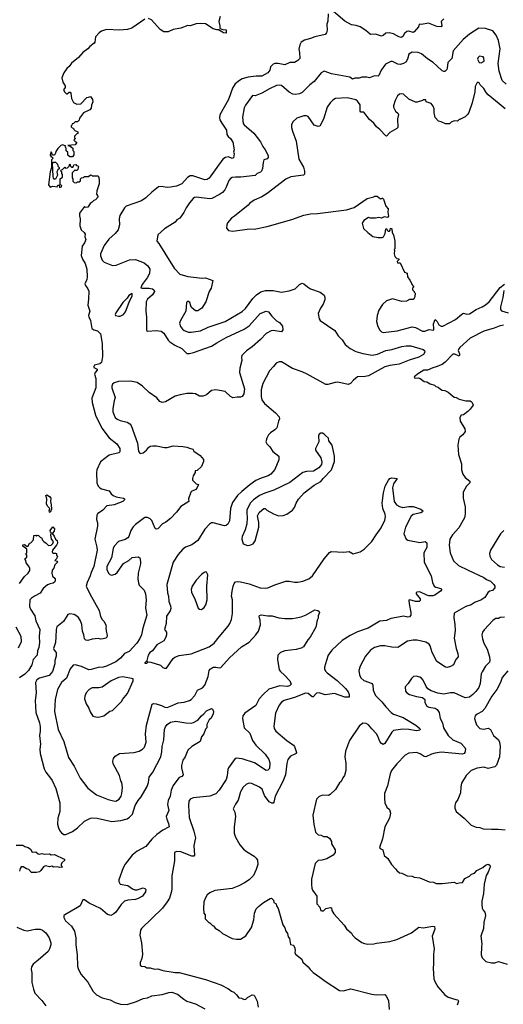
# Model space of a CAD drawing. Extents: x 1863118 to 1989590, y 394482 to 532474.
# Tile 38 of 215: x 1872797 to 1878462, y 460887 to 472418. Entities that reach past the tile are written whole.
import ezdxf

# ---------------------------------------------------------------- set-up
doc = ezdxf.new("R2010")
doc.units = 0

msp = doc.modelspace()

# ---------------------------------------------------------------- linework, layer by layer
at = {"layer": '0CON20XD'}
for points in [[(1875146, 472454), (1875128, 472395), (1875142, 472345), (1875140, 472315), (1875175, 472302), (1875215, 472298), (1875215, 472260), (1875185, 472262), (1875125, 472300), (1875105, 472298), (1875065, 472312), (1874975, 472369), (1874915, 472374), (1874865, 472371), (1874795, 472346), (1874765, 472349), (1874685, 472318), (1874595, 472302), (1874535, 472277), (1874485, 472277), (1874441, 472301), (1874342, 472415), (1874305, 472432)], [(1876411, 472485), (1876408, 472402), (1876396, 472365), (1876399, 472295), (1876393, 472265), (1876375, 472243), (1876255, 472218), (1876205, 472196), (1876135, 472179), (1876096, 472154), (1876079, 472125), (1876066, 472074), (1876076, 472035), (1876077, 471965), (1876055, 471940), (1876015, 471916), (1875963, 471917), (1875905, 471888), (1875825, 471904), (1875785, 471904), (1875765, 471896), (1875736, 471865), (1875726, 471825), (1875705, 471796), (1875635, 471758), (1875566, 471756)], [(1877765, 472426), (1877734, 472396), (1877741, 472345), (1877735, 472333), (1877685, 472338), (1877585, 472376), (1877505, 472363), (1877484, 472366), (1877472, 472355), (1877470, 472335), (1877420, 472275), (1877405, 472269), (1877355, 472283), (1877331, 472279), (1877304, 472255), (1877285, 472221), (1877265, 472210), (1877237, 472217), (1877175, 472251), (1877124, 472264), (1877085, 472259), (1877056, 472234), (1877035, 472226), (1876965, 472249), (1876905, 472244), (1876853, 472293), (1876785, 472334), (1876738, 472348), (1876686, 472356), (1876605, 472399), (1876446, 472536)], [(1874263, 472425), (1874110, 472320), (1874059, 472301), (1873965, 472294), (1873815, 472301), (1873756, 472284), (1873728, 472265), (1873685, 472218), (1873678, 472155), (1873669, 472141), (1873618, 472105), (1873595, 472077), (1873535, 472033), (1873487, 471975), (1873405, 471907), (1873375, 471868), (1873348, 471845), (1873313, 471795), (1873292, 471735), (1873302, 471685), (1873330, 471645), (1873330, 471625), (1873312, 471595), (1873325, 471570), (1873345, 471550), (1873355, 471550), (1873375, 471570), (1873388, 471568), (1873398, 471558), (1873403, 471493), (1873427, 471447), (1873467, 471427), (1873515, 471433), (1873582, 471508), (1873605, 471510), (1873625, 471520), (1873650, 471485), (1873652, 471455), (1873638, 471415), (1873635, 471380), (1873617, 471363), (1873545, 471328), (1873498, 471265), (1873495, 471240), (1873475, 471220), (1873445, 471220), (1873428, 471202), (1873412, 471198), (1873408, 471182), (1873400, 471175), (1873402, 471162), (1873412, 471152), (1873428, 471148), (1873432, 471132), (1873442, 471122), (1873480, 471105), (1873480, 471085), (1873465, 471080), (1873440, 471055), (1873440, 471035), (1873450, 471025), (1873430, 471005), (1873445, 470993), (1873462, 470982), (1873463, 470975), (1873446, 470954), (1873360, 470945), (1873388, 470938), (1873420, 470915), (1873420, 470885), (1873430, 470875), (1873430, 470835), (1873415, 470810), (1873385, 470810), (1873362, 470832), (1873360, 470865), (1873342, 470882), (1873340, 470915), (1873330, 470925), (1873338, 470938), (1873302, 470952), (1873280, 470945), (1873245, 470910), (1873220, 470875), (1873217, 470853), (1873205, 470830), (1873182, 470832), (1873170, 470865), (1873165, 470870), (1873160, 470865), (1873155, 470830), (1873165, 470810), (1873178, 470808), (1873190, 470795), (1873170, 470775), (1873170, 470685), (1873154, 470635), (1873136, 470485), (1873155, 470458), (1873185, 470470), (1873235, 470460), (1873245, 470480), (1873258, 470478), (1873262, 470452), (1873285, 470460), (1873290, 470475), (1873270, 470485), (1873270, 470555), (1873298, 470572), (1873300, 470605), (1873290, 470615), (1873290, 470635), (1873280, 470645), (1873282, 470658), (1873298, 470662), (1873325, 470690), (1873335, 470680), (1873358, 470682), (1873378, 470702), (1873385, 470730), (1873392, 470702), (1873405, 470690), (1873418, 470692), (1873428, 470702), (1873432, 470718), (1873455, 470720), (1873462, 470712), (1873478, 470708), (1873490, 470695), (1873482, 470688), (1873480, 470665), (1873468, 470652), (1873455, 470650), (1873445, 470660), (1873410, 470625), (1873410, 470565), (1873420, 470555), (1873420, 470525), (1873435, 470510), (1873462, 470508), (1873475, 470520), (1873495, 470520), (1873508, 470532), (1873510, 470555), (1873523, 470567), (1873545, 470570), (1873555, 470580), (1873605, 470580), (1873625, 470600), (1873638, 470598), (1873645, 470590), (1873715, 470590), (1873725, 470570), (1873730, 470535), (1873727, 470497), (1873702, 470415), (1873698, 470375), (1873717, 470343), (1873685, 470308), (1873665, 470300), (1873645, 470282), (1873624, 470266), (1873595, 470222), (1873565, 470220), (1873555, 470230), (1873498, 470152), (1873498, 470122), (1873506, 470085), (1873502, 470002), (1873516, 469955), (1873554, 469924), (1873566, 469906), (1873561, 469875), (1873571, 469845), (1873558, 469805), (1873528, 469765), (1873519, 469655), (1873532, 469612), (1873565, 469562), (1873582, 469498), (1873588, 469405), (1873583, 469375), (1873562, 469325), (1873568, 469305), (1873597, 469265), (1873607, 469237), (1873605, 469145), (1873595, 469075), (1873617, 469005), (1873605, 468955), (1873607, 468937), (1873626, 468895), (1873643, 468803), (1873665, 468786), (1873709, 468775), (1873745, 468740), (1873763, 468625), (1873766, 468474), (1873756, 468404), (1873735, 468386), (1873675, 468371), (1873664, 468356), (1873667, 468345), (1873705, 468326), (1873706, 468315), (1873682, 468285), (1873674, 468265), (1873689, 468215), (1873688, 468105), (1873642, 467985), (1873646, 467935), (1873686, 467785), (1873761, 467635), (1873845, 467520), (1873935, 467451), (1873971, 467395), (1873969, 467355), (1873960, 467345), (1873845, 467316), (1873742, 467238)], [(1878495, 471662), (1878451, 471705), (1878412, 471815), (1878401, 471905), (1878427, 472075), (1878405, 472175), (1878378, 472235), (1878338, 472288), (1878255, 472315), (1878175, 472320), (1878065, 472247), (1877992, 472185), (1877876, 472055), (1877860, 471965), (1877814, 471916), (1877805, 471850), (1877800, 471835), (1877779, 471811), (1877765, 471810), (1877745, 471820), (1877685, 471877), (1877641, 471915), (1877575, 471959), (1877505, 472019), (1877465, 472035), (1877395, 472039), (1877356, 472015), (1877341, 471955), (1877319, 471921), (1877295, 471906), (1877255, 471894), (1877227, 471897), (1877165, 471929), (1877145, 471927), (1877081, 471895), (1877030, 471825), (1877006, 471765), (1876995, 471756), (1876955, 471761), (1876895, 471736), (1876865, 471744), (1876805, 471743), (1876775, 471733), (1876725, 471734), (1876695, 471721), (1876665, 471743), (1876448, 471785), (1876365, 471814), (1876329, 471795), (1876248, 471695), (1876196, 471654), (1876105, 471564), (1876075, 471550), (1876025, 471541), (1875997, 471547), (1875955, 471568), (1875865, 471647), (1875835, 471652), (1875805, 471647), (1875722, 471608), (1875635, 471556), (1875555, 471527), (1875525, 471531), (1875441, 471415), (1875426, 471385), (1875406, 471275), (1875415, 471201), (1875425, 471186), (1875540, 471090), (1875619, 470989), (1875645, 470931), (1875674, 470895), (1875706, 470826), (1875708, 470805), (1875695, 470789), (1875659, 470775), (1875651, 470745), (1875643, 470675), (1875629, 470645), (1875618, 470632), (1875580, 470615), (1875555, 470592), (1875387, 470573), (1875325, 470574), (1875285, 470568), (1875265, 470558), (1875246, 470535), (1875217, 470455), (1875199, 470425), (1875174, 470395), (1875139, 470371), (1875048, 470325), (1875025, 470321), (1874865, 470339), (1874845, 470336), (1874830, 470325), (1874785, 470272), (1874747, 470215), (1874721, 470159), (1874672, 470095), (1874638, 470072), (1874618, 470045), (1874495, 469968), (1874415, 469900), (1874402, 469825), (1874428, 469798), (1874496, 469685)], [(1878205, 471912), (1878237, 471933), (1878235, 471972), (1878225, 471984), (1878185, 471992), (1878166, 471975), (1878162, 471955), (1878178, 471918), (1878205, 471912)], [(1875566, 471756), (1875475, 471743), (1875405, 471724), (1875373, 471707), (1875322, 471668), (1875289, 471615), (1875243, 471485), (1875141, 471305), (1875138, 471268), (1875143, 471245), (1875164, 471204), (1875220, 471125), (1875222, 471075), (1875239, 471049), (1875267, 471027), (1875292, 470985), (1875308, 470895), (1875303, 470865), (1875311, 470845), (1875301, 470799), (1875285, 470794), (1875245, 470811), (1875207, 470803), (1875176, 470784), (1875015, 470561), (1874995, 470546), (1874964, 470544), (1874825, 470590), (1874795, 470589), (1874762, 470568), (1874695, 470494), (1874635, 470468), (1874565, 470455), (1874525, 470454), (1874455, 470466), (1874425, 470459), (1874344, 470396), (1874275, 470331), (1874225, 470296), (1874045, 470232), (1874024, 470215), (1873972, 470125), (1873963, 470085), (1873967, 470017), (1873950, 469955), (1873915, 469913), (1873841, 469849), (1873786, 469774), (1873744, 469675), (1873743, 469653), (1873765, 469601), (1873785, 469578), (1873885, 469539), (1873928, 469542), (1874085, 469604), (1874155, 469608), (1874255, 469570), (1874300, 469535), (1874321, 469495), (1874319, 469445), (1874292, 469395), (1874231, 469315), (1874218, 469278), (1874232, 469272), (1874315, 469273), (1874352, 469265), (1874370, 469255), (1874376, 469235), (1874353, 469197), (1874295, 469144), (1874278, 469115), (1874274, 469005), (1874282, 468935), (1874282, 468785), (1874287, 468775), (1874300, 468770), (1874395, 468779), (1874455, 468771), (1874485, 468745), (1874536, 468665), (1874555, 468645), (1874615, 468607), (1874695, 468567), (1874755, 468509), (1874785, 468508), (1874835, 468520), (1875045, 468593), (1875105, 468634), (1875216, 468695), (1875428, 468792), (1875486, 468834), (1875615, 468978), (1875685, 469004), (1875712, 468995), (1875752, 468945), (1875805, 468892), (1875840, 468870), (1875875, 468830), (1875878, 468785), (1875865, 468761), (1875767, 468777), (1875744, 468775), (1875685, 468743), (1875618, 468672), (1875519, 468585), (1875455, 468541), (1875401, 468485), (1875396, 468465), (1875400, 468425), (1875374, 468335), (1875371, 468285), (1875430, 468095), (1875424, 468035), (1875405, 468004), (1875385, 467996), (1875345, 467997), (1875295, 467990), (1875265, 468004), (1875205, 468062), (1875095, 468082), (1875045, 468075), (1874985, 468025), (1874945, 468008), (1874905, 468010), (1874858, 468035), (1874825, 468041), (1874755, 468040), (1874676, 468024), (1874620, 468010), (1874505, 467944), (1874465, 467936), (1874438, 467948), (1874405, 467990), (1874313, 468053), (1874235, 468127), (1874175, 468167), (1874095, 468184), (1873955, 468181), (1873903, 468165), (1873885, 468150), (1873876, 468125), (1873877, 468107), (1873916, 467995), (1873903, 467955), (1873888, 467865), (1873889, 467825), (1873902, 467785), (1873917, 467757), (1873938, 467738), (1873973, 467723), (1874055, 467703), (1874088, 467685), (1874104, 467665), (1874179, 467459), (1874190, 467360), (1874209, 467339), (1874245, 467344), (1874282, 467375), (1874305, 467409), (1874325, 467422), (1874355, 467428), (1874398, 467428), (1874495, 467406), (1874525, 467408), (1874595, 467427), (1874710, 467420), (1874755, 467413), (1874785, 467398), (1874825, 467390), (1874838, 467365), (1874913, 467313), (1874949, 467269), (1874950, 467245), (1874927, 467185), (1874875, 467140), (1874854, 467136), (1874852, 467115), (1874829, 467075), (1874820, 467045), (1874822, 467025), (1874865, 466982), (1874890, 466975), (1874863, 466917), (1874815, 466898), (1874802, 466885), (1874774, 466806), (1874778, 466775), (1874685, 466718), (1874635, 466652), (1874564, 466576), (1874508, 466532), (1874471, 466515), (1874415, 466456), (1874395, 466451), (1874385, 466460), (1874345, 466551), (1874325, 466574), (1874295, 466587), (1874262, 466588), (1874153, 466507), (1874125, 466477), (1874098, 466435), (1874074, 466366), (1874062, 466348), (1874031, 466329), (1873955, 466308), (1873905, 466251), (1873891, 466225), (1873873, 466115), (1873819, 466015), (1873817, 465977), (1873836, 465936), (1873855, 465919), (1873874, 465914), (1873916, 465924), (1873938, 465942), (1874015, 466050), (1874075, 466084), (1874115, 466119), (1874185, 466126), (1874204, 466114), (1874214, 466074), (1874212, 466045), (1874184, 465935), (1874182, 465865), (1874188, 465822), (1874197, 465797), (1874254, 465735), (1874269, 465695), (1874278, 465625), (1874272, 465525), (1874287, 465445), (1874239, 465291), (1874224, 465215), (1874205, 465169), (1874169, 465115), (1874080, 465020), (1874025, 464994), (1873978, 464942), (1873925, 464896), (1873815, 464846), (1873775, 464836), (1873715, 464831), (1873635, 464806), (1873606, 464804), (1873523, 464843), (1873445, 464861), (1873425, 464859), (1873388, 464815), (1873344, 464706), (1873286, 464655), (1873240, 464575), (1873214, 464455), (1873203, 464315), (1873247, 464105), (1873313, 463965), (1873367, 463777), (1873434, 463675), (1873506, 463536), (1873543, 463483), (1873597, 463417), (1873695, 463339), (1873835, 463284), (1873895, 463268), (1873924, 463266), (1873962, 463288), (1873986, 463324), (1873994, 463355), (1874002, 463425), (1873993, 463483), (1873981, 463505), (1873966, 463565), (1873894, 463704), (1873890, 463735), (1873896, 463764), (1873916, 463794), (1873965, 463824), (1874140, 463835), (1874195, 463850), (1874236, 463874), (1874261, 463899), (1874278, 463955), (1874272, 464055), (1874281, 464155), (1874350, 464400), (1874365, 464409), (1874395, 464404), (1874458, 464385), (1874496, 464366), (1874525, 464364), (1874565, 464377), (1874652, 464418), (1874725, 464424), (1874785, 464443), (1874804, 464455), (1874849, 464505), (1874880, 464565), (1874938, 464592), (1874966, 464624), (1875006, 464725), (1875017, 464795), (1875027, 464813), (1875065, 464834), (1875095, 464836), (1875135, 464827), (1875155, 464831), (1875254, 464946), (1875395, 465074), (1875485, 465128), (1875565, 465212), (1875595, 465256), (1875620, 465330), (1875615, 465385), (1875601, 465425), (1875605, 465441), (1875625, 465446), (1875704, 465436), (1875755, 465437), (1875833, 465413), (1875905, 465404), (1875994, 465404), (1876035, 465411), (1876096, 465424), (1876154, 465446), (1876255, 465508), (1876288, 465498), (1876306, 465486), (1876311, 465475), (1876293, 465435), (1876293, 465407), (1876280, 465385), (1876265, 465303), (1876198, 465185), (1876172, 465155), (1876121, 465075), (1876095, 465058), (1876035, 465040), (1875902, 465028), (1875851, 465005), (1875823, 464975), (1875816, 464925), (1875838, 464805), (1875851, 464785), (1875901, 464741), (1875962, 464675), (1875977, 464635), (1875957, 464615), (1875935, 464609), (1875845, 464617), (1875715, 464578), (1875649, 464515), (1875603, 464465), (1875565, 464385), (1875434, 464296), (1875413, 464265), (1875407, 464235), (1875428, 464125), (1875492, 464062), (1875526, 463975), (1875563, 463923), (1875672, 463815), (1875716, 463755), (1875728, 463715), (1875725, 463650), (1875705, 463627), (1875685, 463626), (1875547, 463715), (1875405, 463760), (1875332, 463768), (1875323, 463765), (1875242, 463655), (1875234, 463635), (1875226, 463564), (1875215, 463521), (1875135, 463396), (1875095, 463352), (1875025, 463326), (1874828, 463305), (1874795, 463288), (1874780, 463265), (1874774, 463215), (1874783, 463075), (1874837, 462915), (1874856, 462835), (1874836, 462745), (1874846, 462634), (1874839, 462621), (1874815, 462623), (1874685, 462674), (1874635, 462676), (1874610, 462665), (1874609, 462565), (1874578, 462392), (1874578, 462235), (1874572, 462198), (1874551, 462129), (1874526, 462085), (1874469, 462011), (1874224, 461776), (1874214, 461755), (1874204, 461696), (1874224, 461605), (1874234, 461475), (1874228, 461422), (1874210, 461375), (1874210, 461345), (1874223, 461333), (1874265, 461328), (1874285, 461312), (1874325, 461312), (1874375, 461300), (1874415, 461301), (1874474, 461284), (1874620, 461260), (1874665, 461261), (1874975, 461176), (1875154, 461114), (1875245, 461066), (1875278, 461042), (1875305, 461028), (1875338, 460998), (1875365, 460963), (1875395, 460960), (1875425, 460943), (1875445, 460948), (1875465, 460968), (1875522, 460998), (1875542, 460992), (1875580, 460925), (1875592, 460855)], [(1878484, 471374), (1878415, 471433), (1878287, 471537), (1878263, 471565), (1878235, 471613), (1878190, 471655), (1878179, 471679), (1878165, 471687), (1878153, 471675), (1878134, 471635), (1878128, 471572), (1878096, 471445), (1878058, 471332), (1878045, 471312), (1878015, 471282), (1877955, 471250), (1877945, 471250), (1877925, 471230), (1877885, 471232), (1877852, 471218), (1877832, 471198), (1877785, 471198), (1877735, 471222), (1877705, 471230), (1877664, 471274), (1877653, 471327), (1877652, 471375), (1877640, 471405), (1877616, 471436), (1877560, 471455), (1877555, 471480), (1877525, 471480), (1877515, 471470), (1877455, 471452), (1877435, 471452), (1877355, 471488), (1877294, 471544), (1877265, 471549), (1877245, 471544), (1877221, 471525), (1877195, 471472), (1877178, 471408), (1877178, 471395), (1877199, 471345), (1877230, 471320), (1877236, 471306), (1877224, 471255), (1877228, 471155), (1877217, 471143), (1877132, 471095), (1877096, 471054), (1877085, 471057), (1877015, 471130), (1876975, 471162), (1876944, 471205), (1876895, 471248), (1876828, 471335), (1876795, 471335), (1876785, 471345), (1876785, 471422), (1876755, 471465), (1876735, 471479), (1876635, 471501), (1876495, 471494), (1876465, 471476), (1876435, 471446), (1876398, 471392), (1876358, 471252), (1876315, 471171), (1876295, 471166), (1876245, 471182), (1876175, 471284), (1876155, 471293), (1876125, 471291), (1876042, 471265), (1875995, 471222), (1875980, 471185), (1875981, 471155), (1875994, 471114), (1876036, 470995), (1876066, 470785), (1876120, 470690), (1876133, 470643), (1876135, 470610), (1876120, 470595), (1875975, 470577), (1875915, 470551), (1875695, 470382), (1875635, 470345), (1875545, 470304), (1875495, 470270), (1875472, 470245), (1875315, 470118), (1875278, 470095), (1875232, 470038), (1875222, 470015), (1875220, 469975), (1875245, 469950), (1875295, 469940), (1875488, 469968), (1875545, 469964), (1875695, 469994), (1875985, 470076), (1876125, 470130), (1876205, 470146), (1876285, 470148), (1876625, 470190), (1876715, 470217), (1876868, 470325), (1876945, 470342), (1876955, 470350), (1876985, 470350), (1877025, 470320), (1877038, 470322), (1877045, 470330), (1877060, 470315), (1877088, 470235), (1877112, 470202), (1877108, 470165), (1877118, 470115), (1877105, 470100), (1877065, 470110), (1877035, 470092), (1877005, 470102), (1876965, 470092), (1876905, 470092), (1876885, 470100), (1876828, 470065), (1876808, 470035), (1876824, 469974), (1876874, 469924), (1876935, 469880), (1876995, 469868), (1877045, 469868), (1877058, 469875), (1877077, 469913), (1877085, 469970), (1877098, 469968), (1877102, 469952), (1877115, 469940), (1877128, 469942), (1877138, 469952), (1877142, 469978), (1877155, 469970), (1877160, 469925), (1877177, 469897), (1877190, 469825), (1877190, 469735), (1877182, 469725), (1877188, 469715), (1877182, 469675), (1877192, 469645), (1877215, 469620), (1877238, 469618), (1877240, 469605), (1877220, 469585), (1877222, 469572), (1877255, 469570), (1877305, 469460), (1877335, 469450), (1877340, 469405), (1877367, 469367), (1877390, 469325), (1877390, 469315), (1877410, 469295), (1877410, 469285), (1877400, 469275), (1877400, 469255), (1877420, 469235), (1877420, 469225), (1877430, 469215), (1877427, 469173), (1877420, 469155), (1877405, 469140), (1877365, 469140), (1877327, 469123), (1877275, 469118), (1877165, 469147), (1877094, 469126), (1877046, 469084), (1877004, 469015), (1876986, 468955), (1876977, 468885), (1876991, 468825), (1877015, 468780), (1877035, 468763), (1877055, 468756), (1877218, 468772), (1877395, 468820), (1877433, 468813), (1877515, 468771), (1877545, 468769), (1877595, 468788), (1877645, 468781), (1877650, 468795), (1877643, 468857), (1877665, 468907), (1877688, 468885), (1877708, 468845), (1877735, 468827), (1877755, 468827), (1877904, 468906), (1877975, 468971), (1877995, 468979), (1878035, 468969), (1878065, 468973), (1878145, 469025), (1878216, 469054), (1878253, 469077), (1878295, 469115), (1878425, 469282), (1878475, 469322)], [(1873215, 470550), (1873202, 470552), (1873195, 470560), (1873188, 470585), (1873180, 470735), (1873195, 470750), (1873215, 470750), (1873240, 470725), (1873242, 470702), (1873260, 470685), (1873258, 470672), (1873242, 470658), (1873233, 470637), (1873240, 470595), (1873215, 470550)], [(1874496, 469685), (1874605, 469507), (1874675, 469439), (1874765, 469409), (1874935, 469389), (1874973, 469393), (1875060, 469365), (1875042, 469275), (1875018, 469235), (1874976, 469115), (1874929, 469041), (1874885, 469007), (1874855, 469007), (1874809, 469049), (1874800, 469065), (1874792, 469105), (1874775, 469118), (1874764, 469116), (1874753, 469105), (1874742, 469005), (1874680, 468895), (1874671, 468865), (1874682, 468825), (1874706, 468795), (1874725, 468778), (1874775, 468759), (1874805, 468758), (1874915, 468774), (1875005, 468815), (1875205, 468883), (1875405, 469002), (1875444, 469035), (1875527, 469153), (1875573, 469197), (1875621, 469229), (1875677, 469247), (1875765, 469246), (1875865, 469228), (1875955, 469242), (1876025, 469266), (1876075, 469318), (1876105, 469334), (1876125, 469326), (1876168, 469288), (1876205, 469267), (1876316, 469226), (1876363, 469193), (1876373, 469165), (1876371, 469135), (1876351, 469085), (1876322, 469038), (1876294, 468975), (1876304, 468915), (1876316, 468896), (1876487, 468777), (1876526, 468715), (1876575, 468670), (1876611, 468615), (1876667, 468567), (1876735, 468533), (1876815, 468508), (1876925, 468487), (1876988, 468502), (1877085, 468542), (1877155, 468555), (1877275, 468590), (1877325, 468600), (1877378, 468598), (1877525, 468556), (1877538, 468545), (1877543, 468525), (1877526, 468495), (1877471, 468465), (1877359, 468431), (1877243, 468385), (1877135, 468369), (1877075, 468352), (1876885, 468248), (1876845, 468240), (1876755, 468235), (1876708, 468195), (1876674, 468156), (1876645, 468147), (1876525, 468171), (1876492, 468168), (1876405, 468146), (1876385, 468147), (1876165, 468268), (1876105, 468295), (1875994, 468334), (1875865, 468412), (1875835, 468412), (1875800, 468395), (1875772, 468355), (1875722, 468305), (1875644, 468156), (1875627, 468083), (1875624, 468006), (1875632, 467965), (1875664, 467924), (1875793, 467815), (1875838, 467765), (1875840, 467745), (1875828, 467715), (1875811, 467639), (1875787, 467613), (1875735, 467578), (1875712, 467555), (1875691, 467515), (1875682, 467475), (1875691, 467451), (1875729, 467415), (1875762, 467362), (1875833, 467305), (1875834, 467265), (1875785, 467150), (1875738, 467095), (1875708, 467075), (1875625, 467049), (1875565, 467021), (1875495, 466972), (1875398, 466892), (1875349, 466845), (1875291, 466765), (1875266, 466695), (1875253, 466547), (1875235, 466508), (1875215, 466494), (1875195, 466491), (1875065, 466525), (1875045, 466524), (1875019, 466511), (1874965, 466452), (1874882, 466318), (1874815, 466266), (1874741, 466239), (1874706, 466214), (1874655, 466154), (1874596, 466064), (1874520, 465805), (1874527, 465707), (1874541, 465665), (1874544, 465605), (1874563, 465555), (1874566, 465524), (1874559, 465495), (1874516, 465434), (1874514, 465346), (1874494, 465275), (1874516, 465245), (1874518, 465215), (1874511, 465185), (1874485, 465144), (1874405, 465096), (1874352, 465028), (1874323, 465005), (1874304, 464974), (1874288, 464915), (1874290, 464905), (1874275, 464898), (1874262, 464885), (1874265, 464880), (1874285, 464883), (1874302, 464898), (1874335, 464893), (1874445, 464860), (1874475, 464832), (1874495, 464822), (1874515, 464823), (1874595, 464937), (1874615, 464954), (1874665, 464970), (1874805, 464991), (1875016, 465074), (1875074, 465116), (1875135, 465192), (1875241, 465315), (1875259, 465345), (1875277, 465393), (1875289, 465465), (1875289, 465625), (1875279, 465665), (1875286, 465725), (1875296, 465785), (1875308, 465815), (1875325, 465834), (1875345, 465840), (1875385, 465836), (1875485, 465810), (1875616, 465766), (1875675, 465759), (1875705, 465764), (1875785, 465801), (1875915, 465841), (1875954, 465844), (1876015, 465832), (1876055, 465831), (1876115, 465844), (1876185, 465871), (1876229, 465905), (1876365, 466103), (1876425, 466178), (1876445, 466190), (1876595, 466180), (1876655, 466191), (1876705, 466163), (1876785, 466186), (1876834, 466216), (1876924, 466305), (1876973, 466385), (1877032, 466465), (1877076, 466555), (1877082, 466595), (1877080, 466625), (1877050, 466695), (1877043, 466755), (1877060, 466875), (1877079, 466955), (1877116, 467025), (1877134, 467045), (1877155, 467054), (1877218, 467045), (1877178, 466982), (1877163, 466935), (1877183, 466775), (1877210, 466735), (1877245, 466716), (1877285, 466706), (1877355, 466718), (1877406, 466716), (1877498, 466685), (1877520, 466665), (1877516, 466654), (1877498, 466642), (1877408, 466622), (1877384, 466605), (1877317, 466473), (1877299, 466395), (1877324, 466335), (1877345, 466321), (1877485, 466296), (1877548, 466308), (1877565, 466292), (1877568, 466235), (1877530, 466175), (1877534, 466065), (1877619, 465905), (1877634, 465825), (1877653, 465783), (1877671, 465771), (1877730, 465755), (1877742, 465745), (1877727, 465725), (1877661, 465679), (1877635, 465671), (1877590, 465670), (1877565, 465677), (1877485, 465719), (1877450, 465715), (1877441, 465705), (1877442, 465695), (1877489, 465635), (1877490, 465615), (1877475, 465606), (1877435, 465606), (1877367, 465623), (1877355, 465618), (1877358, 465575), (1877380, 465475), (1877378, 465445), (1877365, 465426), (1877345, 465421), (1877295, 465431), (1877256, 465426), (1877146, 465404), (1877095, 465380), (1877015, 465373), (1876879, 465291), (1876755, 465247), (1876670, 465205), (1876575, 465146), (1876455, 465034), (1876409, 464975), (1876393, 464913), (1876369, 464835), (1876368, 464815), (1876379, 464789), (1876398, 464768), (1876518, 464678), (1876614, 464585), (1876644, 464545), (1876657, 464515), (1876656, 464484), (1876605, 464484), (1876485, 464525), (1876375, 464511), (1876305, 464536), (1876275, 464531), (1876235, 464489), (1876225, 464486), (1876176, 464525), (1876145, 464529), (1876015, 464480), (1875895, 464446), (1875865, 464424), (1875835, 464389), (1875794, 464295), (1875774, 464145), (1875780, 464115), (1875797, 464085), (1875925, 463975), (1876003, 463923), (1876016, 463906), (1876039, 463835), (1876036, 463824), (1876021, 463815), (1875968, 463792), (1875940, 463755), (1875925, 463705), (1875911, 463575), (1875880, 463495), (1875788, 463325), (1875776, 463254), (1875765, 463244), (1875749, 463241), (1875718, 463258), (1875663, 463333), (1875636, 463405), (1875605, 463431), (1875515, 463471), (1875485, 463477), (1875454, 463466), (1875415, 463431), (1875382, 463375), (1875355, 463277), (1875325, 463230), (1875298, 463175), (1875317, 463135), (1875326, 463085), (1875309, 462965), (1875310, 462890), (1875324, 462845), (1875376, 462756), (1875419, 462705), (1875453, 462675), (1875545, 462620), (1875567, 462597), (1875581, 462575), (1875586, 462525), (1875569, 462465), (1875535, 462397), (1875484, 462346), (1875431, 462309), (1875366, 462274), (1875285, 462244), (1875085, 462218), (1875025, 462191), (1874995, 462167), (1874974, 462135), (1874956, 462085), (1874949, 462005), (1874953, 461955), (1874968, 461935), (1874968, 461888), (1875015, 461840), (1875025, 461840), (1875055, 461810), (1875066, 461806), (1875087, 461777), (1875135, 461750), (1875174, 461714), (1875288, 461658), (1875335, 461648), (1875382, 461648), (1875445, 461688), (1875511, 461785), (1875541, 461875), (1875549, 461955), (1875569, 462005), (1875595, 462034), (1875655, 462080), (1875730, 462125), (1875745, 462128), (1875770, 462105), (1875775, 462080), (1875800, 462065), (1875805, 462040), (1875825, 462010), (1875878, 461818), (1875904, 461784), (1875913, 461743), (1875933, 461715), (1875943, 461675), (1875956, 461656), (1875968, 461588), (1876005, 461578), (1876022, 461545), (1876026, 461515), (1876021, 461495), (1876027, 461475), (1876102, 461415), (1876115, 461382), (1876176, 461326), (1876198, 461295), (1876235, 461260), (1876315, 461203), (1876376, 461156), (1876545, 461048), (1876585, 461044), (1876675, 461067), (1876924, 461004), (1876976, 460996), (1877075, 461000), (1877095, 460980), (1877116, 460926), (1877127, 460825)], [(1873975, 468944), (1874015, 468965), (1874036, 468995), (1874079, 469111), (1874115, 469182), (1874115, 469210), (1874075, 469188), (1874057, 469155), (1874006, 469105), (1873924, 468985), (1873914, 468965), (1873920, 468955), (1873954, 468944), (1873975, 468944)], [(1878468, 469245), (1878456, 469164), (1878431, 469055), (1878431, 469025), (1878440, 469010), (1878521, 468985)], [(1878465, 468840), (1878415, 468830), (1878356, 468804), (1878235, 468770), (1878075, 468689), (1877952, 468578), (1877940, 468565), (1877935, 468545), (1877949, 468505), (1877951, 468485), (1877945, 468478), (1877895, 468501), (1877870, 468500), (1877782, 468408), (1877745, 468379), (1877675, 468351), (1877635, 468341), (1877575, 468314), (1877533, 468315), (1877468, 468275), (1877420, 468235), (1877425, 468220), (1877465, 468222), (1877490, 468215), (1877535, 468182), (1877567, 468177), (1877605, 468152), (1877655, 468138), (1877673, 468123), (1877700, 468115), (1877725, 468090), (1877745, 468080), (1877777, 468077), (1877817, 468057), (1877885, 467998), (1877912, 467992), (1877945, 467973), (1878024, 467954), (1878073, 467953), (1878085, 467948), (1878096, 467936), (1878108, 467905), (1878075, 467858)], [(1878075, 467858), (1878045, 467828), (1877995, 467792), (1877970, 467785), (1877953, 467757), (1877958, 467715), (1878010, 467625), (1878016, 467595), (1877988, 467555), (1877955, 467530), (1877942, 467505), (1877928, 467435), (1877938, 467325), (1877972, 467215), (1877973, 467145), (1877988, 467095), (1878016, 467056), (1878072, 467015), (1878072, 466995), (1878031, 466955), (1877991, 466885), (1877994, 466814), (1878016, 466714), (1878016, 466625), (1878007, 466585), (1877941, 466465), (1877867, 466385), (1877846, 466355), (1877837, 466333), (1877828, 466265), (1877841, 466175), (1877880, 466080), (1877936, 466026), (1878050, 465970), (1878234, 465884), (1878265, 465862), (1878311, 465841), (1878350, 465805), (1878363, 465785), (1878363, 465765), (1878335, 465733), (1878305, 465727), (1878286, 465714), (1878245, 465652), (1878199, 465621), (1878134, 465596), (1878085, 465564), (1878025, 465547), (1877885, 465467), (1877881, 465415), (1877896, 465335), (1877899, 465265), (1877886, 465174), (1877911, 465055), (1877931, 464995), (1877934, 464955), (1877906, 464925), (1877879, 464861), (1877845, 464841), (1877805, 464833), (1877785, 464836), (1877685, 464901), (1877630, 465005), (1877607, 465085), (1877594, 465105), (1877555, 465129), (1877455, 465151), (1877405, 465153), (1877342, 465138), (1877225, 465064), (1877155, 465068), (1877075, 465083), (1877025, 465083), (1876955, 465065), (1876905, 465036), (1876850, 464965), (1876785, 464848), (1876770, 464795), (1876778, 464745), (1876795, 464711), (1876828, 464678), (1876925, 464643), (1876934, 464625), (1876936, 464565), (1876966, 464505), (1877040, 464430), (1877085, 464369), (1877149, 464305), (1877178, 464285), (1877289, 464245), (1877437, 464157), (1877484, 464115), (1877490, 464105), (1877484, 464096), (1877445, 464091), (1877355, 464105), (1877285, 464107), (1877177, 464095), (1877156, 464075), (1877075, 463940), (1877055, 463931), (1877035, 463942), (1877015, 463966), (1876994, 464025), (1876977, 464055), (1876921, 464111), (1876885, 464158), (1876855, 464176), (1876815, 464179), (1876773, 464145), (1876662, 463978), (1876615, 463850), (1876606, 463786), (1876617, 463705), (1876617, 463625), (1876602, 463565), (1876582, 463538), (1876562, 463495), (1876545, 463482), (1876495, 463402), (1876435, 463342), (1876415, 463333), (1876345, 463337), (1876305, 463320), (1876275, 463290), (1876232, 463102), (1876241, 462995), (1876264, 462904), (1876295, 462872), (1876327, 462867), (1876355, 462853), (1876395, 462850), (1876425, 462832), (1876448, 462795), (1876450, 462765), (1876492, 462695), (1876492, 462665), (1876468, 462635), (1876395, 462590), (1876335, 462573), (1876295, 462572), (1876260, 462535), (1876216, 462354), (1876214, 462285), (1876221, 462245), (1876227, 462225), (1876277, 462155), (1876279, 462065), (1876312, 462025), (1876326, 461986), (1876335, 461980), (1876355, 461981), (1876385, 462007), (1876439, 462019), (1876448, 462015), (1876453, 461985), (1876478, 461945), (1876598, 461815), (1876625, 461772), (1876685, 461720), (1876697, 461697), (1876728, 461665), (1876805, 461612), (1876835, 461598), (1876875, 461590), (1876945, 461593), (1876975, 461603), (1877135, 461624), (1877214, 461646), (1877388, 461725), (1877471, 461789), (1877525, 461783), (1877635, 461802), (1877655, 461798), (1877662, 461765), (1877628, 461685), (1877652, 461535), (1877644, 461475), (1877646, 461365), (1877639, 461305), (1877648, 461185), (1877663, 461145), (1877695, 461092), (1877778, 460998), (1877815, 460970), (1877905, 460944), (1877928, 460938), (1877939, 460925), (1877921, 460875)], [(1875465, 466261), (1875495, 466263), (1875532, 466278), (1875556, 466315), (1875599, 466475), (1875598, 466528), (1875584, 466606), (1875602, 466645), (1875632, 466675), (1875658, 466692), (1875672, 466692), (1875693, 466673), (1875769, 466629), (1875827, 466607), (1875885, 466610), (1875928, 466625), (1875992, 466675), (1876016, 466705), (1876037, 466755), (1876065, 466802), (1876129, 466875), (1876245, 466966), (1876325, 467009), (1876351, 467045), (1876448, 467145), (1876486, 467245), (1876483, 467305), (1876458, 467435), (1876420, 467485), (1876413, 467515), (1876378, 467548), (1876364, 467564), (1876345, 467574), (1876325, 467574), (1876305, 467562), (1876299, 467545), (1876303, 467475), (1876261, 467395), (1876264, 467375), (1876324, 467285), (1876338, 467235), (1876333, 467207), (1876301, 467169), (1876238, 467132), (1876155, 467128), (1876114, 467115), (1875963, 466997), (1875775, 466906), (1875668, 466872), (1875606, 466845), (1875538, 466795), (1875498, 466755), (1875459, 466675), (1875456, 466645), (1875463, 466585), (1875459, 466515), (1875440, 466445), (1875403, 466365), (1875398, 466335), (1875415, 466280), (1875465, 466261)], [(1873742, 467238), (1873702, 467145), (1873696, 467115), (1873701, 466995), (1873716, 466956), (1873734, 466935), (1873755, 466922), (1873845, 466900), (1873867, 466865), (1873892, 466845), (1873929, 466829), (1874015, 466814), (1874024, 466805), (1874024, 466795), (1874005, 466777), (1873905, 466738), (1873819, 466725), (1873771, 466675), (1873710, 466630), (1873701, 466615), (1873696, 466565), (1873707, 466525), (1873709, 466485), (1873677, 466335), (1873702, 466242), (1873704, 466205), (1873665, 466015), (1873634, 465945), (1873623, 465905), (1873588, 465825), (1873577, 465785), (1873618, 465695), (1873729, 465499), (1873745, 465430), (1873762, 465392), (1873785, 465368), (1873808, 465325), (1873812, 465305), (1873808, 465295), (1873810, 465260), (1873823, 465205), (1873817, 465185), (1873805, 465173), (1873775, 465166), (1873745, 465164), (1873715, 465170), (1873645, 465161), (1873596, 465146), (1873570, 465150), (1873556, 465166), (1873549, 465215), (1873531, 465255), (1873524, 465335), (1873509, 465379), (1873485, 465416), (1873455, 465441), (1873435, 465451), (1873385, 465459), (1873360, 465450), (1873310, 465370), (1873234, 465306), (1873224, 465275), (1873219, 465191), (1873215, 465125), (1873194, 465055), (1873202, 465035), (1873226, 465005), (1873225, 464965), (1873208, 464915), (1873210, 464875), (1873183, 464786), (1873141, 464739), (1873029, 464705), (1872999, 464685), (1872982, 464655), (1872991, 464535), (1872977, 464445), (1872987, 464305), (1873028, 464185), (1873038, 464135), (1873038, 464085), (1873029, 464035), (1873039, 463935), (1873032, 463875), (1873038, 463825), (1873082, 463645), (1873104, 463605), (1873158, 463535), (1873178, 463508), (1873222, 463415), (1873269, 463245), (1873267, 463145), (1873242, 463065), (1873239, 462995), (1873250, 462955), (1873269, 462919), (1873286, 462896), (1873316, 462876), (1873336, 462874), (1873415, 462909), (1873475, 462954), (1873555, 463031), (1873625, 463065), (1873655, 463070), (1873706, 463066), (1873875, 463026), (1873982, 463038), (1874055, 463059), (1874085, 463078), (1874118, 463115), (1874151, 463215), (1874185, 463272), (1874222, 463315), (1874291, 463439), (1874307, 463485), (1874313, 463545), (1874356, 463605), (1874449, 463785), (1874461, 463845), (1874465, 463905), (1874484, 463985), (1874494, 464105), (1874504, 464135), (1874525, 464164), (1874565, 464191), (1874625, 464203), (1874745, 464182), (1874805, 464181), (1874832, 464188), (1874885, 464216), (1874925, 464265), (1874953, 464287), (1874985, 464324), (1875045, 464349), (1875057, 464345), (1875067, 464315), (1875065, 464290), (1875041, 464239), (1875015, 464218), (1874989, 464165), (1874988, 464125), (1874975, 464110), (1874954, 464056), (1874925, 464020), (1874910, 463965), (1874812, 463905), (1874765, 463862), (1874734, 463786), (1874709, 463745), (1874691, 463685), (1874691, 463655), (1874713, 463575), (1874697, 463555), (1874667, 463543), (1874625, 463493), (1874595, 463450), (1874570, 463395), (1874558, 463325), (1874537, 463275), (1874528, 463228), (1874543, 463155), (1874514, 463085), (1874519, 463055), (1874542, 463005), (1874548, 462965), (1874475, 462926), (1874402, 462875), (1874345, 462822), (1874274, 462736), (1874175, 462680), (1874115, 462634), (1874032, 462528), (1874009, 462485), (1873960, 462345), (1873959, 462325), (1873975, 462294), (1874065, 462277), (1874118, 462238), (1874145, 462226), (1874175, 462226), (1874245, 462249), (1874264, 462244), (1874273, 462233), (1874271, 462205), (1874236, 462155), (1874185, 462126), (1874155, 462116), (1874065, 462105), (1874025, 462093), (1873987, 462055), (1873923, 461965), (1873901, 461945), (1873865, 461926), (1873825, 461937), (1873745, 462009), (1873610, 462070), (1873555, 462112), (1873535, 462110), (1873505, 462040), (1873475, 462020), (1873324, 461936), (1873313, 461925), (1873313, 461905), (1873332, 461865), (1873405, 461801), (1873438, 461745), (1873454, 461664), (1873454, 461585), (1873471, 461465), (1873473, 461335), (1873481, 461305), (1873515, 461241), (1873594, 461145), (1873658, 461035), (1873695, 460997), (1873765, 460962), (1873858, 460938), (1873915, 460906), (1873979, 460889), (1874055, 460886), (1874165, 460921), (1874245, 460956), (1874295, 460961), (1874345, 460987), (1874465, 461001), (1874545, 461026), (1874578, 461028), (1874646, 461006), (1874721, 460945), (1874755, 460925), (1874855, 460891), (1874966, 460835)], [(1873155, 466648), (1873145, 466652), (1873141, 466665), (1873152, 466692), (1873125, 466717), (1873112, 466745), (1873114, 466805), (1873104, 466845), (1873115, 466853), (1873148, 466835), (1873163, 466815), (1873157, 466775), (1873167, 466735), (1873168, 466685), (1873155, 466648)], [(1872795, 465814), (1872854, 465895), (1872896, 465934), (1872914, 465966), (1872916, 465995), (1872902, 466022), (1872874, 466055), (1872870, 466085), (1872860, 466095), (1872862, 466108), (1872880, 466125), (1872880, 466145), (1872870, 466165), (1872880, 466175), (1872880, 466215), (1872832, 466252), (1872832, 466268), (1872855, 466270), (1872885, 466250), (1872898, 466252), (1872912, 466288), (1872928, 466292), (1872960, 466325), (1872962, 466378), (1872985, 466380), (1872995, 466370), (1873002, 466378), (1873015, 466380), (1873042, 466352), (1873055, 466350), (1873060, 466325), (1873080, 466305), (1873109, 466289), (1873135, 466260), (1873165, 466263), (1873187, 466285), (1873192, 466305), (1873169, 466335), (1873162, 466385), (1873170, 466405), (1873158, 466418), (1873156, 466435), (1873185, 466478), (1873206, 466456), (1873202, 466428), (1873180, 466405), (1873180, 466395), (1873201, 466371), (1873218, 466335), (1873235, 466320), (1873241, 466289), (1873228, 466262), (1873181, 466205), (1873176, 466186), (1873185, 466170), (1873215, 466172), (1873230, 466165), (1873230, 466145), (1873240, 466135), (1873228, 466102), (1873210, 466085), (1873238, 466078), (1873240, 466065), (1873208, 466035), (1873198, 465995), (1873178, 465972), (1873174, 465934), (1873182, 465902), (1873212, 465872), (1873212, 465848), (1873208, 465835), (1873191, 465819), (1873155, 465812), (1873122, 465798), (1873074, 465756), (1873035, 465702), (1872969, 465665), (1872935, 465645), (1872914, 465625), (1872911, 465545), (1872924, 465514), (1872976, 465436), (1872988, 465378), (1873032, 465275), (1873027, 465195), (1873031, 465125), (1873020, 465065), (1873004, 465025), (1873000, 464975), (1872956, 464925), (1872938, 464862), (1872902, 464795), (1872856, 464754), (1872795, 464711)], [(1878467, 466435), (1878430, 466395), (1878311, 466205), (1878301, 466165), (1878304, 466135), (1878326, 466095), (1878393, 466033), (1878424, 466014), (1878475, 466006)], [(1874925, 465512), (1874958, 465535), (1874977, 465565), (1874994, 465625), (1874991, 465785), (1875001, 465915), (1874986, 465946), (1874975, 465950), (1874958, 465945), (1874925, 465920), (1874865, 465855), (1874818, 465785), (1874806, 465745), (1874808, 465715), (1874851, 465625), (1874888, 465525), (1874903, 465513), (1874925, 465512)], [(1878475, 465422), (1878424, 465416), (1878405, 465406), (1878375, 465404), (1878343, 465385), (1878237, 465273), (1878218, 465245), (1878211, 465215), (1878217, 465165), (1878236, 465115), (1878274, 465045), (1878301, 464955), (1878306, 464915), (1878300, 464895), (1878252, 464845), (1878215, 464782), (1878204, 464755), (1878190, 464645), (1878176, 464595), (1878141, 464549), (1878105, 464515), (1878065, 464485), (1878015, 464475), (1877885, 464533), (1877845, 464534), (1877765, 464519), (1877695, 464531), (1877619, 464559), (1877580, 464580), (1877557, 464607), (1877524, 464684), (1877505, 464707), (1877486, 464716), (1877440, 464730), (1877412, 464725), (1877386, 464704), (1877347, 464643), (1877313, 464605), (1877315, 464552), (1877333, 464533), (1877364, 464514), (1877445, 464491), (1877515, 464480), (1877542, 464455), (1877545, 464420), (1877565, 464380), (1877590, 464365), (1877665, 464354), (1877689, 464339), (1877710, 464305), (1877724, 464235), (1877749, 464185), (1877763, 464125), (1877817, 464035), (1877871, 463985), (1877965, 463944), (1878010, 463895), (1878020, 463875), (1878013, 463837), (1878002, 463825), (1877985, 463818), (1877735, 463840), (1877663, 463827), (1877620, 463815), (1877555, 463784), (1877535, 463788), (1877489, 463819), (1877445, 463834), (1877355, 463826), (1877313, 463805), (1877215, 463701), (1877154, 463625), (1877136, 463585), (1877106, 463445), (1877071, 463355), (1877069, 463295), (1877076, 463245), (1877099, 463195), (1877128, 463168), (1877141, 463125), (1877130, 463065), (1877074, 462966), (1877046, 462825), (1877014, 462724), (1877021, 462711), (1877050, 462695), (1877065, 462630), (1877108, 462595), (1877152, 462525), (1877205, 462470), (1877214, 462454), (1877245, 462428), (1877275, 462422), (1877335, 462392), (1877395, 462387), (1877417, 462377), (1877485, 462367), (1877595, 462322), (1877645, 462317), (1877675, 462303), (1877745, 462303), (1877885, 462318), (1877915, 462300), (1877945, 462311), (1877985, 462312), (1878010, 462360), (1878065, 462389), (1878089, 462411), (1878125, 462424), (1878153, 462455), (1878223, 462487), (1878255, 462517), (1878285, 462526), (1878305, 462518), (1878310, 462495), (1878285, 462435), (1878261, 462395), (1878237, 462295), (1878232, 462185), (1878212, 462095), (1878209, 462055), (1878214, 462014), (1878225, 461988), (1878247, 461965), (1878254, 461925), (1878236, 461845), (1878230, 461775), (1878199, 461685), (1878209, 461595), (1878206, 461556), (1878204, 461465), (1878215, 461432), (1878259, 461389), (1878325, 461372), (1878365, 461373), (1878405, 461387), (1878506, 461356)], [(1872785, 465060), (1872819, 465135), (1872814, 465195), (1872754, 465305)], [(1873705, 464248), (1873735, 464252), (1873783, 464267), (1873855, 464318), (1873885, 464328), (1873992, 464435), (1874002, 464455), (1874060, 464525), (1874126, 464675), (1874125, 464698), (1874005, 464721), (1873955, 464713), (1873868, 464675), (1873765, 464602), (1873725, 464592), (1873645, 464593), (1873610, 464575), (1873575, 464533), (1873559, 464495), (1873557, 464465), (1873577, 464405), (1873607, 464355), (1873622, 464312), (1873655, 464260), (1873705, 464248)], [(1878517, 464793), (1878449, 464715), (1878428, 464655), (1878388, 464575), (1878327, 464495), (1878245, 464351), (1878213, 464317), (1878156, 464285), (1878134, 464265), (1878126, 464235), (1878136, 464195), (1878149, 464159), (1878186, 464116), (1878235, 464109), (1878285, 464120), (1878313, 464105), (1878346, 464036), (1878405, 463984), (1878419, 463955), (1878427, 463907), (1878418, 463785), (1878384, 463686), (1878365, 463668), (1878285, 463648), (1878235, 463664), (1878158, 463652), (1878087, 463625), (1878027, 463565), (1877973, 463475), (1877963, 463435), (1877960, 463365), (1877930, 463285), (1877903, 463245), (1877893, 463215), (1877894, 463184), (1877912, 463145), (1878005, 463068), (1878085, 462983), (1878145, 462960), (1878189, 462959), (1878225, 462942), (1878325, 462936), (1878401, 462939), (1878485, 462931)], [(1872755, 462751), (1872832, 462752), (1872857, 462735), (1872895, 462722), (1872923, 462705), (1872945, 462670), (1872985, 462674), (1873015, 462648), (1873025, 462646), (1873055, 462652), (1873085, 462646), (1873145, 462649), (1873165, 462638), (1873205, 462642), (1873318, 462588), (1873326, 462574), (1873291, 462545), (1873281, 462525), (1873282, 462512), (1873300, 462495), (1873295, 462492), (1873265, 462489), (1873236, 462496), (1873195, 462494), (1873175, 462506), (1873145, 462498), (1873100, 462510), (1873075, 462498), (1873046, 462454), (1873030, 462440), (1872995, 462430), (1872951, 462429), (1872935, 462432), (1872905, 462467), (1872875, 462473), (1872837, 462497), (1872813, 462495), (1872802, 462478), (1872794, 462445)], [(1872765, 461791), (1872845, 461756), (1872885, 461748), (1872977, 461767), (1873035, 461766), (1873065, 461756), (1873104, 461725), (1873142, 461665), (1873163, 461605), (1873163, 461585), (1873148, 461535), (1873129, 461505), (1873015, 461405)], [(1873015, 461405), (1872954, 461356), (1872935, 461325), (1872931, 461295), (1872941, 461255), (1872941, 461141), (1872958, 461065), (1872976, 461016), (1873055, 460932), (1873105, 460868)]]:
    msp.add_lwpolyline(points, dxfattribs=at)

doc.saveas('drawing.dxf')
